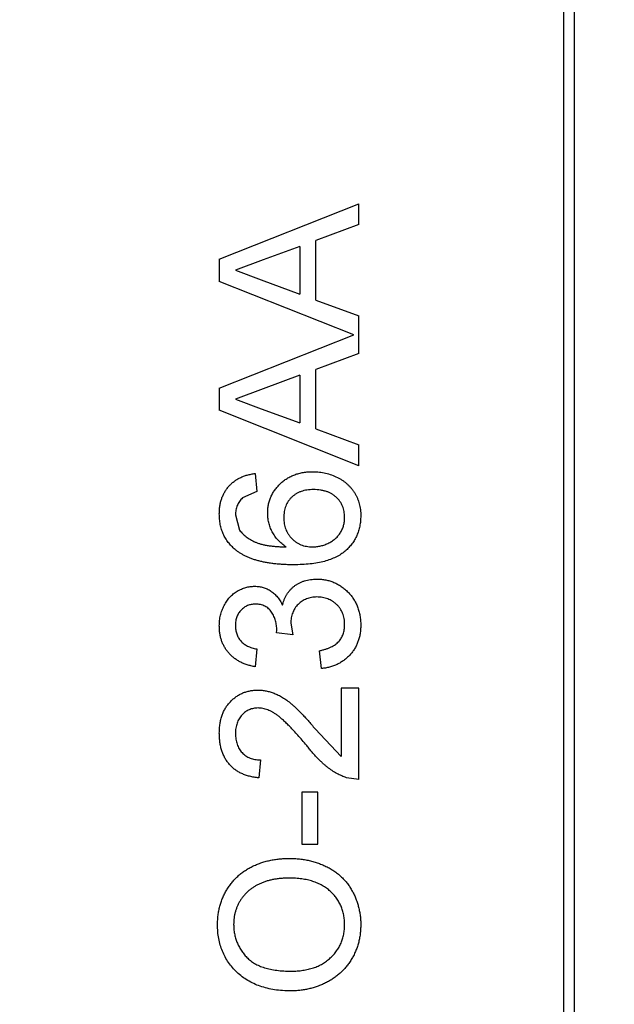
# Model space of a CAD drawing. Header units: millimetres. Extents: x -21 to 173, y -170 to -77.
# Tile 27 of 95: x 125.14 to 126.21, y -146.38 to -144.62. Entities that reach past the tile are written whole.
import ezdxf

# ---------------------------------------------------------------- set-up
doc = ezdxf.new("R2010")
doc.units = ezdxf.units.MM
doc.header["$LTSCALE"] = 1.21
doc.header["$MEASUREMENT"] = 0
doc.header["$PDMODE"] = 3
doc.header["$PDSIZE"] = 0.3125
doc.layers.get('0').update_dxf_attribs({"linetype": 'CONTINUOUS'})
doc.layers.get('DEFPOINTS').update_dxf_attribs({"linetype": 'CONTINUOUS'})
doc.layers.add('Dim', color=3, linetype='CONTINUOUS', lineweight=25)
doc.styles.get("Standard").update_dxf_attribs({"font": 'txt', "width": 0.8})
doc.dimstyles.get("Standard").update_dxf_attribs({"dimtxt": 0.15625, "dimasz": 0.1875, "dimexe": 0.125, "dimexo": 0.0625, "dimgap": 0.09, "dimtad": 0, "dimtih": 1, "dimtoh": 1, "dimzin": 4, "dimdsep": 46, "dimtxsty": 'STANDARD', "dimblk": '_FILLED', "dimblk1": '_FILLED', "dimblk2": '_FILLED', "dimcen": 0.09, "dimazin": 1, "dimtp": 0.01, "dimtm": 0.01, "dimtfac": 1, "dimtofl": 0, "dimtmove": 0, "dimatfit": 3, "dimldrblk": '_FILLED', "dimfxl": 1, "dimtolj": 1, "dimtzin": 4, "dimarcsym": 0})

# ---------------------------------------------------------------- blocks, each defined once
blk = doc.blocks.new('_FILLED')
at = {"color": 0, "linetype": 'ByBlock'}
blk.add_solid([(0, 0), (-1, 0.16667), (-1, -0.16667)], dxfattribs=at)
blk = doc.blocks.new('*D65')
at = {"layer": 'DEFPOINTS', "color": 0}
for p in [(105.5298, -92.6324), (171.1468, -92.6324), (151.3452, -159.3324)]:
    blk.add_point(p, dxfattribs=at)
at = {"layer": 'Dim', "color": 0, "lineweight": -2}
for p, q in [((105.5923, -92.6324), (171.2718, -92.6324)), ((171.1468, -95.1324), (171.1468, -122.059)), ((171.1468, -156.8324), (171.1468, -129.9057)), ((151.4077, -159.3324), (171.2718, -159.3324))]:
    blk.add_line(p, q, dxfattribs=at)
at = {"layer": 'Dim', "color": 0, "lineweight": -2, "xscale": 2.5, "yscale": 2.5, "zscale": 2.5}
for p, rotation in [((171.1468, -92.6324), 90), ((171.1468, -159.3324), 270)]:
    blk.add_blockref('_FILLED', p, dxfattribs=dict(at, rotation=rotation))
at = {"layer": 'Dim', "color": 0, "insert": (171.1468, -125.9824), "char_height": 2.5, "attachment_point": 5, "rotation": 90, "line_spacing_factor": 2.5}
blk.add_mtext('\\A1;66.70', dxfattribs=at)

msp = doc.modelspace()

# ---------------------------------------------------------------- linework, layer by layer
at = {"color": 7, "linetype": 'Continuous'}
for p, q in [((126.1183, -144.4239), (126.1183, -147.241)), ((126.138, -147.2213), (126.138, -144.4436)), ((125.5022, -145.0497), (125.7522, -144.9505)), ((125.7522, -144.9879), (125.7522, -144.9505)), ((125.7522, -144.9879), (125.6753, -145.0163)), ((125.6464, -145.0269), (125.5807, -145.0512)), ((125.6464, -145.0269), (125.6464, -145.1123)), ((125.6753, -145.1229), (125.6753, -145.0163)), ((125.5022, -145.0497), (125.5022, -145.0895)), ((125.5807, -145.0512), (125.5311, -145.0696)), ((125.5311, -145.0696), (125.5772, -145.0867)), ((125.7428, -145.185), (125.5022, -145.0895)), ((125.5772, -145.0867), (125.6464, -145.1123)), ((125.6753, -145.1229), (125.7522, -145.1513)), ((125.7522, -145.2186), (125.7522, -145.1513)), ((125.5022, -145.2805), (125.7428, -145.185)), ((125.7522, -145.2186), (125.6753, -145.2471)), ((125.6464, -145.2577), (125.5807, -145.282)), ((125.6464, -145.2577), (125.6464, -145.343)), ((125.6753, -145.3536), (125.6753, -145.2471)), ((125.5022, -145.2805), (125.5022, -145.3202)), ((125.5807, -145.282), (125.5311, -145.3004)), ((125.5311, -145.3004), (125.5772, -145.3174)), ((125.7522, -145.4195), (125.5022, -145.3202)), ((125.5772, -145.3174), (125.6464, -145.343)), ((125.6753, -145.3536), (125.7522, -145.3821)), ((125.7522, -145.4195), (125.7522, -145.3821)), ((125.5663, -145.4334), (125.5695, -145.4654)), ((125.5695, -145.4654), (125.5439, -145.477)), ((125.5311, -145.5076), (125.5385, -145.5349)), ((125.6048, -145.7188), (125.6051, -145.7142)), ((125.6336, -145.7221), (125.6048, -145.7188)), ((125.6302, -145.7014), (125.6336, -145.7221)), ((125.5695, -145.7475), (125.5663, -145.7795)), ((125.6849, -145.7827), (125.6817, -145.7507)), ((125.7522, -145.818), (125.7202, -145.818)), ((125.7202, -145.818), (125.7202, -145.9403)), ((125.7522, -145.9815), (125.7522, -145.818)), ((125.6738, -145.8906), (125.7202, -145.9403)), ((125.5759, -145.9462), (125.5727, -145.9782)), ((125.7522, -145.9815), (125.73, -145.9781)), ((125.6785, -146.0039), (125.6497, -146.0039)), ((125.6497, -146.0039), (125.6497, -146.0968)), ((125.6785, -146.0968), (125.6785, -146.0039)), ((125.6497, -146.0968), (125.6785, -146.0968))]:
    msp.add_line(p, q, dxfattribs=at)
for points, knots in [([(125.5022, -145.5055), (125.5023, -145.5031), (125.5023, -145.4983), (125.5032, -145.4913), (125.5045, -145.4846), (125.5063, -145.4783), (125.5088, -145.4723), (125.5117, -145.4666), (125.5152, -145.4612), (125.5192, -145.4563), (125.5236, -145.4517), (125.5285, -145.4476), (125.5338, -145.444), (125.5395, -145.4409), (125.5456, -145.4383), (125.5522, -145.4361), (125.5591, -145.4345), (125.5639, -145.4337), (125.5663, -145.4334)], [0, 0, 0, 0, 0.068499, 0.134572, 0.198208, 0.259784, 0.319951, 0.379508, 0.438814, 0.498497, 0.558182, 0.617438, 0.677522, 0.737959, 0.80033, 0.86409, 0.930622, 1, 1, 1, 1]), ([(125.5888, -145.504), (125.5888, -145.5015), (125.589, -145.4966), (125.59, -145.4893), (125.5919, -145.4823), (125.5943, -145.4755), (125.5976, -145.4692), (125.6014, -145.463), (125.6061, -145.4572), (125.6113, -145.4516), (125.6172, -145.4466), (125.6234, -145.4422), (125.6302, -145.4385), (125.6373, -145.4354), (125.6449, -145.4331), (125.6528, -145.4314), (125.6612, -145.4304), (125.667, -145.4302), (125.6699, -145.4302)], [0, 0, 0, 0, 0.061347, 0.121203, 0.179863, 0.238152, 0.296252, 0.35519, 0.415676, 0.478379, 0.541524, 0.603977, 0.666513, 0.729491, 0.79371, 0.859736, 0.928449, 1, 1, 1, 1]), ([(125.6699, -145.4302), (125.6738, -145.4303), (125.6814, -145.4305), (125.6926, -145.4325), (125.7034, -145.4357), (125.712, -145.4395), (125.7186, -145.443), (125.7232, -145.446), (125.7275, -145.4492), (125.7316, -145.4525), (125.7353, -145.4562), (125.7387, -145.4601), (125.7419, -145.4642), (125.7447, -145.4685), (125.7472, -145.4731), (125.7494, -145.4778), (125.7513, -145.4827), (125.7528, -145.4877), (125.754, -145.4928), (125.7548, -145.4982), (125.7554, -145.5036), (125.7554, -145.5073), (125.7554, -145.5092)], [0, 0, 0, 0, 0.088899, 0.17544, 0.261633, 0.34801, 0.390819, 0.432814, 0.473776, 0.514166, 0.554107, 0.594121, 0.63362, 0.673585, 0.71348, 0.75336, 0.792891, 0.833007, 0.873643, 0.914893, 0.95695, 1, 1, 1, 1]), ([(125.6709, -145.4622), (125.6689, -145.4623), (125.665, -145.4623), (125.6592, -145.463), (125.6538, -145.464), (125.6488, -145.4655), (125.644, -145.4674), (125.6396, -145.4698), (125.6355, -145.4726), (125.6318, -145.4758), (125.6285, -145.4793), (125.6255, -145.4832), (125.6231, -145.4874), (125.6211, -145.4919), (125.6195, -145.4967), (125.6184, -145.5018), (125.6177, -145.5073), (125.6176, -145.511), (125.6176, -145.5129)], [0, 0, 0, 0, 0.072229, 0.141252, 0.207439, 0.270245, 0.331238, 0.391254, 0.450152, 0.509008, 0.567734, 0.625726, 0.683708, 0.742407, 0.803094, 0.865865, 0.931379, 1, 1, 1, 1]), ([(125.7266, -145.5116), (125.7265, -145.5099), (125.7264, -145.5064), (125.7257, -145.5013), (125.7246, -145.4964), (125.7229, -145.4918), (125.7208, -145.4874), (125.7182, -145.4833), (125.7152, -145.4795), (125.7116, -145.4759), (125.7077, -145.4727), (125.7035, -145.4699), (125.6989, -145.4674), (125.6939, -145.4656), (125.6886, -145.4641), (125.683, -145.463), (125.6771, -145.4623), (125.673, -145.4623), (125.6709, -145.4622)], [0, 0, 0, 0, 0.063965, 0.124854, 0.184383, 0.242748, 0.2999, 0.357059, 0.415719, 0.475258, 0.535508, 0.596291, 0.657728, 0.721052, 0.786261, 0.853834, 0.925318, 1, 1, 1, 1]), ([(125.5439, -145.477), (125.5429, -145.478), (125.5409, -145.4801), (125.5382, -145.4835), (125.536, -145.4871), (125.5342, -145.4908), (125.5328, -145.4948), (125.5318, -145.4989), (125.5312, -145.5032), (125.5311, -145.5062), (125.5311, -145.5076)], [0, 0, 0, 0, 0.128545, 0.252818, 0.375212, 0.497113, 0.618546, 0.742222, 0.869458, 1, 1, 1, 1]), ([(125.5306, -145.5696), (125.5283, -145.5676), (125.5239, -145.5636), (125.5181, -145.5568), (125.5131, -145.5495), (125.5092, -145.5417), (125.506, -145.5334), (125.5038, -145.5246), (125.5025, -145.5152), (125.5023, -145.5088), (125.5022, -145.5055)], [0, 0, 0, 0, 0.125625, 0.247619, 0.368528, 0.488104, 0.609878, 0.735382, 0.864448, 1, 1, 1, 1]), ([(125.6217, -145.5648), (125.6191, -145.5629), (125.6139, -145.5592), (125.6071, -145.5527), (125.6013, -145.5455), (125.5967, -145.5378), (125.5932, -145.5297), (125.5906, -145.5213), (125.589, -145.5127), (125.5889, -145.5069), (125.5888, -145.504)], [0, 0, 0, 0, 0.13549, 0.265229, 0.390778, 0.51542, 0.638317, 0.759642, 0.878902, 1, 1, 1, 1]), ([(125.6176, -145.5129), (125.6176, -145.5147), (125.6177, -145.5182), (125.6184, -145.5233), (125.6195, -145.5282), (125.6211, -145.533), (125.6231, -145.5375), (125.6255, -145.5418), (125.6285, -145.5459), (125.6318, -145.5498), (125.6355, -145.5533), (125.6395, -145.5564), (125.6438, -145.5589), (125.6483, -145.5611), (125.6532, -145.5628), (125.6583, -145.5639), (125.6637, -145.5646), (125.6673, -145.5647), (125.6692, -145.5648)], [0, 0, 0, 0, 0.064812, 0.127718, 0.189086, 0.249562, 0.309738, 0.370215, 0.431085, 0.493911, 0.55657, 0.617553, 0.678119, 0.739063, 0.801665, 0.864956, 0.93089, 1, 1, 1, 1]), ([(125.7554, -145.5092), (125.7553, -145.5124), (125.7552, -145.5186), (125.7538, -145.5276), (125.7516, -145.5362), (125.7486, -145.5444), (125.7447, -145.5522), (125.7398, -145.5594), (125.7341, -145.5662), (125.7275, -145.5726), (125.7198, -145.5784), (125.711, -145.5833), (125.7011, -145.5875), (125.6901, -145.591), (125.678, -145.5936), (125.6647, -145.5955), (125.6503, -145.5966), (125.6403, -145.5968), (125.6352, -145.5968)], [0, 0, 0, 0, 0.056157, 0.110133, 0.162537, 0.213912, 0.265146, 0.31651, 0.369179, 0.423123, 0.479276, 0.538691, 0.601978, 0.670125, 0.74365, 0.82281, 0.908261, 1, 1, 1, 1]), ([(125.6692, -145.5648), (125.6717, -145.5647), (125.6767, -145.5645), (125.6841, -145.5632), (125.6914, -145.561), (125.6983, -145.5579), (125.7048, -145.5542), (125.7105, -145.5497), (125.7154, -145.5447), (125.7195, -145.539), (125.7227, -145.5328), (125.725, -145.5262), (125.7263, -145.5191), (125.7265, -145.5142), (125.7266, -145.5116)], [0, 0, 0, 0, 0.086177, 0.171222, 0.257573, 0.34515, 0.431508, 0.513644, 0.593539, 0.672806, 0.752058, 0.831493, 0.913823, 1, 1, 1, 1]), ([(125.5385, -145.5349), (125.5402, -145.537), (125.5438, -145.5413), (125.5503, -145.5469), (125.558, -145.5519), (125.5651, -145.5556), (125.5715, -145.5582), (125.577, -145.5599), (125.583, -145.5613), (125.5897, -145.5625), (125.5969, -145.5634), (125.6046, -145.5642), (125.613, -145.5646), (125.6187, -145.5647), (125.6217, -145.5648)], [0, 0, 0, 0, 0.088609, 0.181893, 0.280787, 0.38702, 0.444107, 0.506454, 0.574396, 0.647656, 0.726426, 0.811458, 0.90278, 1, 1, 1, 1]), ([(125.6352, -145.5968), (125.6322, -145.5968), (125.6264, -145.5968), (125.6179, -145.5964), (125.6097, -145.5959), (125.6018, -145.5952), (125.5941, -145.5943), (125.5869, -145.593), (125.5798, -145.5917), (125.5732, -145.5901), (125.5668, -145.5883), (125.5607, -145.5862), (125.5549, -145.5841), (125.5494, -145.5816), (125.5442, -145.5789), (125.5394, -145.576), (125.5348, -145.573), (125.532, -145.5707), (125.5306, -145.5696)], [0, 0, 0, 0, 0.080034, 0.157854, 0.232564, 0.304731, 0.374384, 0.441663, 0.506048, 0.568692, 0.628715, 0.687238, 0.743227, 0.797567, 0.850239, 0.901629, 0.951067, 1, 1, 1, 1]), ([(125.6153, -145.6694), (125.6158, -145.6676), (125.6167, -145.6641), (125.6185, -145.659), (125.6207, -145.6543), (125.6231, -145.6498), (125.626, -145.6456), (125.6292, -145.6417), (125.6327, -145.6382), (125.6366, -145.6349), (125.6407, -145.632), (125.6452, -145.6295), (125.6499, -145.6273), (125.6548, -145.6255), (125.66, -145.6242), (125.6655, -145.6232), (125.6711, -145.6226), (125.675, -145.6225), (125.677, -145.6225)], [0, 0, 0, 0, 0.065828, 0.128938, 0.190858, 0.251186, 0.310974, 0.37005, 0.429672, 0.489507, 0.549975, 0.610075, 0.670915, 0.732909, 0.796711, 0.861825, 0.929892, 1, 1, 1, 1]), ([(125.677, -145.6225), (125.6797, -145.6225), (125.685, -145.6227), (125.6927, -145.6238), (125.7002, -145.6257), (125.7073, -145.6282), (125.7142, -145.6315), (125.7207, -145.6356), (125.7269, -145.6404), (125.7327, -145.6458), (125.7381, -145.6517), (125.7427, -145.6582), (125.7466, -145.665), (125.7498, -145.6723), (125.7524, -145.6799), (125.7542, -145.6879), (125.7552, -145.6963), (125.7554, -145.702), (125.7554, -145.705)], [0, 0, 0, 0, 0.063503, 0.124805, 0.18492, 0.244376, 0.303775, 0.364133, 0.425376, 0.488388, 0.551743, 0.61386, 0.67564, 0.737737, 0.800417, 0.864658, 0.930985, 1, 1, 1, 1]), ([(125.5022, -145.7064), (125.5023, -145.7031), (125.5025, -145.6967), (125.5042, -145.6873), (125.5069, -145.6783), (125.5107, -145.6698), (125.5152, -145.6619), (125.5207, -145.6549), (125.5271, -145.6489), (125.5341, -145.644), (125.5417, -145.6402), (125.5495, -145.6373), (125.5575, -145.6356), (125.563, -145.6354), (125.5658, -145.6353)], [0, 0, 0, 0, 0.092054, 0.181008, 0.26913, 0.357137, 0.443549, 0.526433, 0.607453, 0.688385, 0.767854, 0.845531, 0.922529, 1, 1, 1, 1]), ([(125.5658, -145.6353), (125.5684, -145.6354), (125.5735, -145.6356), (125.581, -145.6373), (125.5881, -145.64), (125.5948, -145.6438), (125.601, -145.6486), (125.6066, -145.6546), (125.6115, -145.6615), (125.614, -145.6667), (125.6153, -145.6694)], [0, 0, 0, 0, 0.121951, 0.240787, 0.35855, 0.479066, 0.601519, 0.727551, 0.859932, 1, 1, 1, 1]), ([(125.6767, -145.6545), (125.6751, -145.6546), (125.6719, -145.6546), (125.6671, -145.6552), (125.6626, -145.6563), (125.6583, -145.6578), (125.6542, -145.6596), (125.6503, -145.6619), (125.6467, -145.6646), (125.6433, -145.6677), (125.6402, -145.6711), (125.6376, -145.6748), (125.6353, -145.6786), (125.6335, -145.6828), (125.632, -145.6871), (125.6309, -145.6917), (125.6303, -145.6965), (125.6303, -145.6997), (125.6302, -145.7014)], [0, 0, 0, 0, 0.067051, 0.13118, 0.193722, 0.254499, 0.314763, 0.375117, 0.436023, 0.498297, 0.560571, 0.621619, 0.681973, 0.742853, 0.804272, 0.867473, 0.932273, 1, 1, 1, 1]), ([(125.7266, -145.7038), (125.7266, -145.702), (125.7265, -145.6984), (125.7257, -145.6932), (125.7247, -145.6883), (125.7231, -145.6837), (125.721, -145.6793), (125.7186, -145.6753), (125.7157, -145.6714), (125.7123, -145.6679), (125.7086, -145.6648), (125.7047, -145.662), (125.7006, -145.6597), (125.6962, -145.6578), (125.6917, -145.6564), (125.6869, -145.6553), (125.6819, -145.6546), (125.6785, -145.6546), (125.6767, -145.6545)], [0, 0, 0, 0, 0.069461, 0.135658, 0.19962, 0.261651, 0.322053, 0.38234, 0.443223, 0.50493, 0.56682, 0.6276, 0.687476, 0.747351, 0.808174, 0.870133, 0.933721, 1, 1, 1, 1]), ([(125.5668, -145.6673), (125.5656, -145.6674), (125.5631, -145.6674), (125.5594, -145.6679), (125.556, -145.6688), (125.5527, -145.6699), (125.5495, -145.6715), (125.5466, -145.6733), (125.5438, -145.6755), (125.5412, -145.678), (125.5388, -145.6807), (125.5367, -145.6837), (125.5349, -145.6868), (125.5336, -145.6902), (125.5324, -145.6937), (125.5317, -145.6974), (125.5311, -145.7014), (125.5311, -145.704), (125.5311, -145.7054)], [0, 0, 0, 0, 0.065093, 0.127304, 0.188122, 0.247131, 0.306077, 0.365678, 0.426103, 0.487841, 0.550317, 0.611805, 0.672737, 0.734883, 0.79768, 0.862475, 0.929775, 1, 1, 1, 1]), ([(125.6051, -145.7142), (125.605, -145.7113), (125.6048, -145.7055), (125.603, -145.6971), (125.6001, -145.6891), (125.5966, -145.6829), (125.5934, -145.6783), (125.5905, -145.6754), (125.5874, -145.6728), (125.5838, -145.6709), (125.58, -145.6692), (125.5759, -145.6682), (125.5715, -145.6674), (125.5684, -145.6674), (125.5668, -145.6673)], [0, 0, 0, 0, 0.129789, 0.254605, 0.378435, 0.50292, 0.565018, 0.624848, 0.683448, 0.742765, 0.802757, 0.86522, 0.930779, 1, 1, 1, 1]), ([(125.5663, -145.7795), (125.5638, -145.779), (125.559, -145.778), (125.552, -145.776), (125.5454, -145.7736), (125.5392, -145.7707), (125.5335, -145.7674), (125.5282, -145.7636), (125.5233, -145.7594), (125.5189, -145.7548), (125.515, -145.7498), (125.5116, -145.7444), (125.5087, -145.7388), (125.5063, -145.7329), (125.5044, -145.7267), (125.5032, -145.7202), (125.5023, -145.7134), (125.5023, -145.7088), (125.5022, -145.7064)], [0, 0, 0, 0, 0.071036, 0.139343, 0.204958, 0.268332, 0.330129, 0.390664, 0.450861, 0.510587, 0.570374, 0.629455, 0.687994, 0.747581, 0.807839, 0.870034, 0.93381, 1, 1, 1, 1]), ([(125.5311, -145.7054), (125.5312, -145.7081), (125.5314, -145.7133), (125.5332, -145.7207), (125.5363, -145.7274), (125.5398, -145.7324), (125.5432, -145.7359), (125.5461, -145.7383), (125.5492, -145.7405), (125.5527, -145.7424), (125.5565, -145.744), (125.5606, -145.7455), (125.5649, -145.7467), (125.568, -145.7472), (125.5695, -145.7475)], [0, 0, 0, 0, 0.127797, 0.246795, 0.362284, 0.477652, 0.536237, 0.59559, 0.656344, 0.719085, 0.784349, 0.852876, 0.924551, 1, 1, 1, 1]), ([(125.6817, -145.7507), (125.6836, -145.7503), (125.6874, -145.7494), (125.6927, -145.7478), (125.6977, -145.7462), (125.7021, -145.7441), (125.7063, -145.742), (125.7099, -145.7397), (125.7132, -145.7371), (125.7161, -145.7343), (125.7186, -145.7313), (125.7207, -145.7281), (125.7225, -145.7246), (125.724, -145.7209), (125.7251, -145.717), (125.726, -145.7128), (125.7265, -145.7084), (125.7266, -145.7054), (125.7266, -145.7038)], [0, 0, 0, 0, 0.082566, 0.15976, 0.233155, 0.301356, 0.365752, 0.426437, 0.484185, 0.539549, 0.593156, 0.647048, 0.701446, 0.757, 0.81384, 0.873058, 0.934963, 1, 1, 1, 1]), ([(125.7554, -145.705), (125.7554, -145.7076), (125.7553, -145.7127), (125.7543, -145.7203), (125.7528, -145.7276), (125.7506, -145.7344), (125.7479, -145.741), (125.7444, -145.7472), (125.7405, -145.7531), (125.7359, -145.7585), (125.7308, -145.7636), (125.7253, -145.768), (125.7195, -145.7719), (125.7133, -145.7753), (125.7067, -145.778), (125.6997, -145.7802), (125.6925, -145.7818), (125.6875, -145.7824), (125.6849, -145.7827)], [0, 0, 0, 0, 0.067794, 0.133464, 0.196934, 0.258481, 0.319787, 0.380431, 0.44099, 0.502867, 0.564806, 0.625526, 0.685604, 0.746041, 0.807347, 0.869717, 0.93379, 1, 1, 1, 1]), ([(125.5022, -145.8981), (125.5023, -145.8952), (125.5024, -145.8896), (125.5034, -145.8814), (125.5049, -145.8736), (125.507, -145.8663), (125.5098, -145.8595), (125.5133, -145.8532), (125.5173, -145.8472), (125.5219, -145.8419), (125.527, -145.837), (125.5325, -145.8328), (125.5382, -145.8292), (125.5442, -145.8262), (125.5505, -145.824), (125.5572, -145.8224), (125.5641, -145.8213), (125.5688, -145.8212), (125.5712, -145.8212)], [0, 0, 0, 0, 0.074712, 0.145539, 0.213339, 0.278615, 0.342094, 0.40389, 0.465063, 0.526577, 0.587328, 0.64638, 0.704345, 0.761672, 0.819418, 0.878039, 0.937796, 1, 1, 1, 1]), ([(125.5712, -145.8212), (125.5737, -145.8213), (125.5787, -145.8214), (125.5861, -145.8225), (125.5934, -145.8243), (125.6007, -145.8268), (125.6081, -145.8301), (125.6156, -145.8343), (125.6233, -145.8395), (125.6298, -145.8446), (125.6353, -145.8493), (125.6398, -145.8534), (125.6446, -145.8582), (125.6498, -145.8635), (125.6553, -145.8694), (125.6612, -145.8759), (125.6674, -145.883), (125.6716, -145.888), (125.6738, -145.8906)], [0, 0, 0, 0, 0.057945, 0.116018, 0.174826, 0.234683, 0.296827, 0.364061, 0.436192, 0.51426, 0.556976, 0.604856, 0.657675, 0.715751, 0.77884, 0.847501, 0.921228, 1, 1, 1, 1]), ([(125.5715, -145.8532), (125.5701, -145.8533), (125.5674, -145.8533), (125.5633, -145.854), (125.5594, -145.8549), (125.5558, -145.8564), (125.5522, -145.8581), (125.5489, -145.8603), (125.5457, -145.8629), (125.5427, -145.8658), (125.5399, -145.8691), (125.5376, -145.8727), (125.5355, -145.8764), (125.5339, -145.8804), (125.5326, -145.8847), (125.5317, -145.8892), (125.5312, -145.8939), (125.5311, -145.8972), (125.5311, -145.8988)], [0, 0, 0, 0, 0.061762, 0.121174, 0.179421, 0.236843, 0.294322, 0.353191, 0.412721, 0.474522, 0.537057, 0.599591, 0.662367, 0.725246, 0.790316, 0.857724, 0.927232, 1, 1, 1, 1]), ([(125.6587, -145.9205), (125.656, -145.9172), (125.6508, -145.911), (125.6431, -145.9023), (125.6359, -145.8943), (125.6291, -145.8872), (125.6229, -145.8809), (125.6171, -145.8755), (125.6119, -145.8708), (125.607, -145.8669), (125.6023, -145.8636), (125.5978, -145.8608), (125.5934, -145.8585), (125.5889, -145.8566), (125.5845, -145.8551), (125.5801, -145.8541), (125.5758, -145.8534), (125.573, -145.8533), (125.5715, -145.8532)], [0, 0, 0, 0, 0.11141, 0.214526, 0.309417, 0.396087, 0.474284, 0.544374, 0.60642, 0.660582, 0.709794, 0.756451, 0.800767, 0.843168, 0.884295, 0.923885, 0.962359, 1, 1, 1, 1]), ([(125.5727, -145.9782), (125.5699, -145.9779), (125.5645, -145.9773), (125.5566, -145.9757), (125.5493, -145.9735), (125.5424, -145.9708), (125.5361, -145.9674), (125.5302, -145.9637), (125.525, -145.9592), (125.5202, -145.9543), (125.5159, -145.9488), (125.5122, -145.9429), (125.5092, -145.9365), (125.5066, -145.9297), (125.5046, -145.9224), (125.5033, -145.9147), (125.5024, -145.9066), (125.5023, -145.901), (125.5022, -145.8981)], [0, 0, 0, 0, 0.070675, 0.137493, 0.201473, 0.262869, 0.32255, 0.380737, 0.43822, 0.495487, 0.553484, 0.611346, 0.670644, 0.731587, 0.794183, 0.859445, 0.928208, 1, 1, 1, 1]), ([(125.5311, -145.8988), (125.5311, -145.9006), (125.5312, -145.904), (125.5318, -145.9089), (125.5326, -145.9136), (125.5339, -145.9181), (125.5356, -145.9223), (125.5377, -145.9262), (125.5401, -145.9299), (125.5429, -145.9332), (125.546, -145.9362), (125.5494, -145.9389), (125.5532, -145.9411), (125.5572, -145.9429), (125.5614, -145.9444), (125.566, -145.9454), (125.5709, -145.946), (125.5742, -145.9461), (125.5759, -145.9462)], [0, 0, 0, 0, 0.070696, 0.138358, 0.20337, 0.2657, 0.327256, 0.386512, 0.445858, 0.505173, 0.56378, 0.622343, 0.680824, 0.739795, 0.800801, 0.864239, 0.930631, 1, 1, 1, 1]), ([(125.73, -145.9781), (125.7271, -145.977), (125.7211, -145.9749), (125.7125, -145.9705), (125.7039, -145.9654), (125.697, -145.9603), (125.6914, -145.9558), (125.6871, -145.9519), (125.6826, -145.9476), (125.678, -145.943), (125.6734, -145.9379), (125.6685, -145.9325), (125.6636, -145.9266), (125.6604, -145.9225), (125.6587, -145.9205)], [0, 0, 0, 0, 0.100388, 0.204407, 0.310686, 0.422157, 0.480685, 0.543238, 0.6095, 0.679555, 0.753841, 0.831641, 0.913813, 1, 1, 1, 1]), ([(125.499, -146.2409), (125.4991, -146.2381), (125.4992, -146.2325), (125.4999, -146.2242), (125.5012, -146.2161), (125.503, -146.2083), (125.5054, -146.2006), (125.5081, -146.1932), (125.5115, -146.186), (125.5154, -146.179), (125.5196, -146.1723), (125.5244, -146.166), (125.5295, -146.1601), (125.535, -146.1546), (125.541, -146.1496), (125.5473, -146.1449), (125.554, -146.1407), (125.5612, -146.1369), (125.5686, -146.1335), (125.5763, -146.1306), (125.5842, -146.1281), (125.5925, -146.126), (125.6009, -146.1245), (125.6096, -146.1233), (125.6185, -146.1226), (125.6246, -146.1225), (125.6276, -146.1225)], [0, 0, 0, 0, 0.043099, 0.085587, 0.126908, 0.167967, 0.20845, 0.249025, 0.289281, 0.33001, 0.370598, 0.410466, 0.450033, 0.489688, 0.529116, 0.569037, 0.609703, 0.650759, 0.692509, 0.734219, 0.776707, 0.819552, 0.863351, 0.907839, 0.953334, 1, 1, 1, 1]), ([(125.6276, -146.1225), (125.6307, -146.1225), (125.6369, -146.1226), (125.6459, -146.1233), (125.6547, -146.1246), (125.6633, -146.1262), (125.6716, -146.1284), (125.6797, -146.1309), (125.6875, -146.1341), (125.6951, -146.1376), (125.7023, -146.1416), (125.7091, -146.146), (125.7154, -146.1508), (125.7213, -146.156), (125.7267, -146.1616), (125.7317, -146.1676), (125.7362, -146.174), (125.7402, -146.1808), (125.7438, -146.1879), (125.7469, -146.1951), (125.7495, -146.2024), (125.7517, -146.2099), (125.7533, -146.2175), (125.7546, -146.2252), (125.7553, -146.2331), (125.7554, -146.2384), (125.7554, -146.2411)], [0, 0, 0, 0, 0.04756, 0.093962, 0.139112, 0.183626, 0.227457, 0.270703, 0.313611, 0.35626, 0.398366, 0.439557, 0.480045, 0.519888, 0.559658, 0.599421, 0.639208, 0.679668, 0.72002, 0.759859, 0.79956, 0.839199, 0.878956, 0.918794, 0.959083, 1, 1, 1, 1]), ([(125.6274, -146.1577), (125.6249, -146.1578), (125.62, -146.1578), (125.6129, -146.1583), (125.606, -146.1591), (125.5993, -146.1601), (125.5928, -146.1616), (125.5866, -146.1633), (125.5807, -146.1654), (125.5749, -146.1677), (125.5695, -146.1704), (125.5644, -146.1733), (125.5596, -146.1766), (125.555, -146.1801), (125.5509, -146.184), (125.547, -146.1881), (125.5434, -146.1925), (125.5402, -146.1972), (125.5373, -146.2021), (125.5348, -146.2072), (125.5326, -146.2124), (125.5309, -146.2178), (125.5295, -146.2233), (125.5285, -146.229), (125.528, -146.2348), (125.5279, -146.2387), (125.5279, -146.2407)], [0, 0, 0, 0, 0.050852, 0.099752, 0.147438, 0.194086, 0.239171, 0.28334, 0.326577, 0.368936, 0.410572, 0.451051, 0.490877, 0.530044, 0.568937, 0.607578, 0.64642, 0.685679, 0.724799, 0.763513, 0.802173, 0.84074, 0.879649, 0.919071, 0.959098, 1, 1, 1, 1]), ([(125.7266, -146.2412), (125.7265, -146.2382), (125.7264, -146.2324), (125.7251, -146.2239), (125.7231, -146.2157), (125.7203, -146.208), (125.7166, -146.2007), (125.7122, -146.1937), (125.7068, -146.1872), (125.7008, -146.1811), (125.694, -146.1756), (125.6865, -146.1707), (125.6782, -146.1668), (125.6694, -146.1634), (125.6598, -146.1609), (125.6496, -146.159), (125.6387, -146.1579), (125.6312, -146.1578), (125.6274, -146.1577)], [0, 0, 0, 0, 0.061055, 0.119545, 0.176806, 0.232956, 0.288583, 0.344667, 0.401662, 0.46054, 0.520477, 0.581213, 0.643431, 0.707961, 0.775371, 0.846414, 0.921152, 1, 1, 1, 1]), ([(125.6305, -146.3597), (125.6255, -146.3596), (125.6157, -146.3594), (125.6015, -146.3578), (125.5881, -146.3552), (125.5756, -146.3516), (125.5639, -146.3469), (125.553, -146.3413), (125.543, -146.3344), (125.5338, -146.3267), (125.5257, -146.3181), (125.5185, -146.3089), (125.5125, -146.299), (125.5075, -146.2886), (125.5037, -146.2775), (125.501, -146.2658), (125.4993, -146.2536), (125.4991, -146.2452), (125.499, -146.2409)], [0, 0, 0, 0, 0.075226, 0.146575, 0.2145, 0.27953, 0.342403, 0.403496, 0.463762, 0.523864, 0.583252, 0.641302, 0.698898, 0.756295, 0.814628, 0.874325, 0.935783, 1, 1, 1, 1]), ([(125.5279, -146.2407), (125.5279, -146.2435), (125.528, -146.2491), (125.5292, -146.2572), (125.5311, -146.2651), (125.5336, -146.2727), (125.537, -146.2799), (125.5412, -146.2869), (125.546, -146.2935), (125.5515, -146.2999), (125.5579, -146.3058), (125.5655, -146.3108), (125.574, -146.315), (125.5835, -146.3185), (125.5939, -146.3212), (125.6054, -146.323), (125.6178, -146.3242), (125.6264, -146.3243), (125.6309, -146.3244)], [0, 0, 0, 0, 0.055943, 0.110382, 0.164048, 0.216759, 0.269601, 0.323009, 0.377581, 0.433449, 0.490922, 0.550625, 0.613117, 0.679861, 0.751358, 0.828261, 0.910795, 1, 1, 1, 1]), ([(125.7554, -146.2411), (125.7554, -146.2439), (125.7553, -146.2496), (125.7545, -146.258), (125.7532, -146.2662), (125.7513, -146.2742), (125.7489, -146.2819), (125.746, -146.2894), (125.7426, -146.2967), (125.7386, -146.3037), (125.7342, -146.3104), (125.7294, -146.3166), (125.7242, -146.3225), (125.7186, -146.3279), (125.7126, -146.333), (125.7062, -146.3376), (125.6995, -146.3418), (125.6924, -146.3455), (125.6851, -146.3489), (125.6776, -146.3517), (125.67, -146.3542), (125.6623, -146.3562), (125.6545, -146.3577), (125.6466, -146.3588), (125.6386, -146.3596), (125.6332, -146.3596), (125.6305, -146.3597)], [0, 0, 0, 0, 0.044697, 0.088534, 0.131409, 0.173814, 0.215715, 0.257247, 0.298848, 0.340604, 0.382029, 0.42297, 0.463632, 0.504048, 0.544591, 0.584964, 0.626265, 0.667979, 0.709943, 0.751382, 0.792619, 0.833948, 0.875008, 0.916446, 0.957907, 1, 1, 1, 1]), ([(125.6309, -146.3244), (125.6345, -146.3243), (125.6416, -146.3242), (125.6518, -146.323), (125.6615, -146.3212), (125.6706, -146.3187), (125.6791, -146.3153), (125.6871, -146.3112), (125.6944, -146.3064), (125.701, -146.3009), (125.707, -146.2948), (125.7123, -146.2882), (125.7167, -146.2813), (125.7203, -146.274), (125.7231, -146.2664), (125.7251, -146.2583), (125.7264, -146.2499), (125.7265, -146.2441), (125.7266, -146.2412)], [0, 0, 0, 0, 0.075964, 0.148125, 0.217201, 0.2833, 0.347202, 0.4093, 0.470426, 0.531588, 0.591739, 0.650258, 0.707303, 0.764208, 0.821148, 0.879119, 0.938423, 1, 1, 1, 1])]:
    msp.add_open_spline(points, degree=3, knots=knots, dxfattribs=at)

# ---------------------------------------------------------------- dimensions: what is measured, and where the dimension line sits
at = {"layer": 'Dim'}
dim = msp.add_linear_dim(base=(171.1468, -92.6324), p1=(151.3452, -159.3324), p2=(105.5298, -92.6324), angle=90, dimstyle='STANDARD', override={"dimtxt": 2.5, "dimasz": 2.5, "dimtih": 0, "dimtoh": 0, "dimzin": 0, "dimcen": 0.198, "dimadec": 0, "dimazin": 0, "dimtp": 0, "dimtm": 0, "dimtdec": 4, "dimtzin": 0}, dxfattribs=at)
dim.commit()
dim.dimension.update_dxf_attribs({"geometry": '*D65', "text_midpoint": (171.1468, -125.9824)})

doc.saveas('drawing.dxf')
